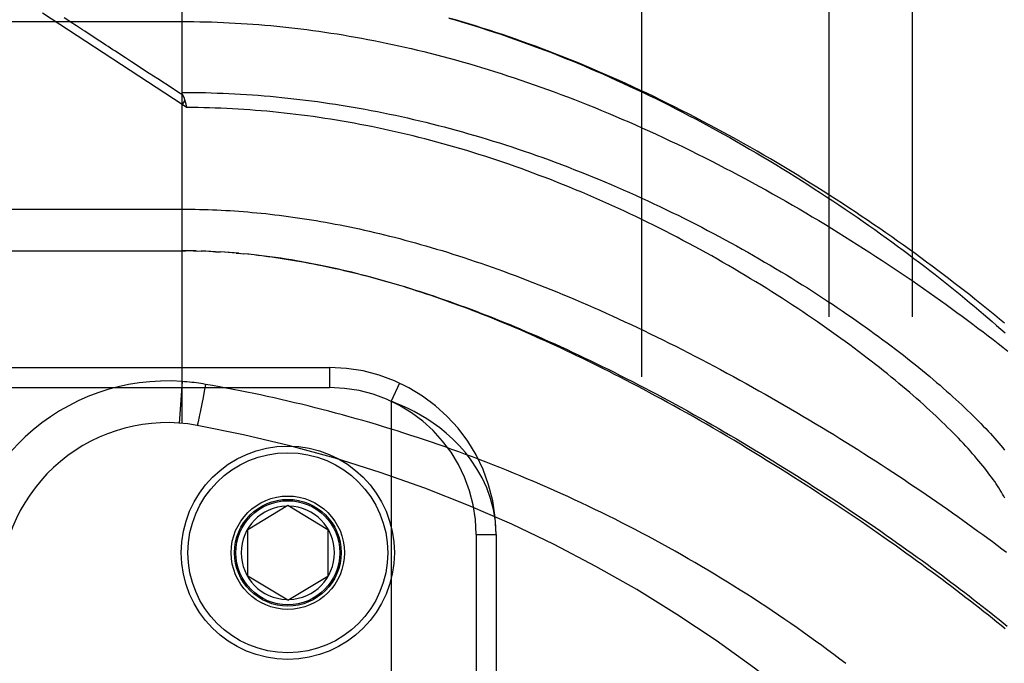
# Model space of a CAD drawing. Header units: inches. Extents: x 0 to 227, y 0 to 147.
# Tile 66 of 256: x 40.293 to 41.77, y 62.111 to 63.076. Entities that reach past the tile are written whole.
import ezdxf

# ---------------------------------------------------------------- set-up
doc = ezdxf.new("R2010")
doc.units = ezdxf.units.IN
doc.header["$LTSCALE"] = 12.466667
doc.header["$MEASUREMENT"] = 0
doc.linetypes.add('HIDDEN', pattern=[0.2, 0.1, -0.1])
for name, color, linetype in [('DEFAULT_2', 8, 'HIDDEN'), ('LEFTHAND_DOOR_ASSEMBLY', 7, 'CONTINUOUS'), ('SUBPANEL', 7, 'CONTINUOUS')]:
    doc.layers.add(name, color=color, linetype=linetype)

msp = doc.modelspace()

# ---------------------------------------------------------------- linework, layer by layer
at = {"layer": 'DEFAULT_2', "color": 8, "linetype": 'HIDDEN'}
msp.add_line((41.2259, 37.6073), (41.2259, 106.7113), dxfattribs=at)
at = {"layer": 'LEFTHAND_DOOR_ASSEMBLY', "color": 8, "linetype": 'HIDDEN'}
for p, q in [((40.5362, 62.4708), (40.5362, 63.1355)), ((40.5362, 62.9488), (40.3268, 63.0854)), ((39.6324, 63.073), (40.5362, 63.073)), ((40.397, 63.054), (40.3903, 63.0584)), ((40.5403, 62.9552), (40.5362, 62.9488)), ((40.5431, 62.9442), (40.5362, 62.9488)), ((40.5414, 62.951), (40.5417, 62.9498)), ((40.5417, 62.9498), (40.5421, 62.9486)), ((40.5421, 62.9486), (40.5423, 62.9474)), ((39.6624, 62.7293), (40.5419, 62.7293)), ((40.5433, 62.7293), (40.5362, 62.7293)), ((40.5504, 62.7292), (40.5419, 62.7293)), ((40.5576, 62.7291), (40.5477, 62.7292)), ((40.5534, 62.7291), (40.5592, 62.729)), ((40.5576, 62.7291), (40.565, 62.7289)), ((40.572, 62.7286), (40.5648, 62.7289)), ((40.5792, 62.7284), (40.5707, 62.7287)), ((40.5863, 62.728), (40.5765, 62.7285)), ((40.5823, 62.7282), (40.5881, 62.7279)), ((40.5863, 62.728), (40.5939, 62.7276)), ((40.6004, 62.7272), (40.5934, 62.7276)), ((40.6074, 62.7267), (40.5997, 62.7272)), ((40.6145, 62.7262), (40.6056, 62.7268)), ((40.6216, 62.7256), (40.6114, 62.7264)), ((40.6173, 62.7259), (40.6232, 62.7254)), ((40.6216, 62.7256), (40.6291, 62.7249)), ((40.6364, 62.7242), (40.6289, 62.7249)), ((40.6442, 62.7234), (40.635, 62.7243)), ((40.6469, 62.7231), (40.6529, 62.7224)), ((39.6312, 62.5543), (40.7574, 62.5543)), ((40.7574, 62.5543), (40.7574, 62.5243)), ((40.5362, 62.5335), (40.5317, 62.4712)), ((40.5715, 62.5292), (40.5696, 62.5191)), ((40.8625, 62.5311), (40.8499, 62.5039)), ((39.6012, 62.5243), (40.7574, 62.5243)), ((40.5696, 62.5191), (40.5678, 62.5093)), ((40.566, 62.5), (40.5645, 62.4925)), ((40.5678, 62.5093), (40.566, 62.5)), ((40.8499, 62.5039), (40.8499, 61.0647)), ((40.5626, 62.4833), (40.562, 62.4805)), ((40.5634, 62.4873), (40.5626, 62.4833)), ((40.5645, 62.4925), (40.5634, 62.4873)), ((40.5602, 62.4726), (40.56, 62.4717)), ((40.5604, 62.4735), (40.5602, 62.4726)), ((40.5607, 62.4745), (40.5604, 62.4735)), ((40.561, 62.4761), (40.5607, 62.4745)), ((40.5614, 62.4779), (40.561, 62.4761)), ((40.562, 62.4805), (40.5614, 62.4779)), ((40.6349, 62.3118), (40.6949, 62.3479)), ((40.6949, 62.3479), (40.7549, 62.3118)), ((40.6349, 62.2418), (40.6349, 62.3118)), ((40.7549, 62.3118), (40.7549, 62.2418)), ((40.9774, 62.3043), (40.9774, 61.2643)), ((40.9774, 62.3043), (41.0074, 62.3043)), ((41.0074, 62.3043), (41.0074, 61.2643)), ((40.6949, 62.2057), (40.6349, 62.2418)), ((40.6949, 62.2057), (40.7549, 62.2418))]:
    msp.add_line(p, q, dxfattribs=at)
for points in [[(40.3903, 63.0584), (40.387, 63.0605), (40.3839, 63.0625), (40.3809, 63.0645), (40.3779, 63.0664), (40.3752, 63.0682), (40.3725, 63.07), (40.3701, 63.0716), (40.3677, 63.0731), (40.3655, 63.0745), (40.3634, 63.0759), (40.3594, 63.0785)], [(40.9363, 63.0782), (40.946, 63.0754), (40.9557, 63.0725), (40.9655, 63.0695), (40.9753, 63.0665), (40.9851, 63.0635), (40.9948, 63.0603), (41.0046, 63.0571), (41.0143, 63.0539), (41.024, 63.0506), (41.0337, 63.0472), (41.0434, 63.0438), (41.053, 63.0403), (41.0626, 63.0368), (41.0722, 63.0332), (41.0818, 63.0296), (41.0914, 63.0259), (41.101, 63.0221), (41.1106, 63.0183), (41.1202, 63.0144), (41.1298, 63.0104), (41.1394, 63.0064), (41.149, 63.0023), (41.1586, 62.9982), (41.1683, 62.994), (41.1779, 62.9897), (41.1876, 62.9854), (41.1974, 62.9809), (41.2071, 62.9764), (41.217, 62.9718), (41.2268, 62.9671), (41.2368, 62.9623), (41.2468, 62.9575), (41.2568, 62.9525), (41.2669, 62.9475), (41.277, 62.9423), (41.2871, 62.9371), (41.2972, 62.9319), (41.3074, 62.9265), (41.3175, 62.9211), (41.3276, 62.9157), (41.3377, 62.9102), (41.3477, 62.9046), (41.3578, 62.899), (41.3678, 62.8934), (41.3777, 62.8877), (41.3877, 62.8819), (41.3975, 62.8762), (41.4074, 62.8703), (41.4172, 62.8645), (41.427, 62.8586), (41.4367, 62.8526), (41.4464, 62.8467), (41.456, 62.8407), (41.4656, 62.8347), (41.4751, 62.8286), (41.4845, 62.8225), (41.4939, 62.8164), (41.5032, 62.8103), (41.5125, 62.8042), (41.5217, 62.7981), (41.5308, 62.7919), (41.5399, 62.7858), (41.5489, 62.7796), (41.5578, 62.7734), (41.5666, 62.7673), (41.5753, 62.7611), (41.584, 62.7549), (41.5926, 62.7487), (41.6011, 62.7426), (41.6095, 62.7364), (41.6178, 62.7303), (41.6261, 62.7241), (41.6342, 62.718), (41.6423, 62.7119), (41.6503, 62.7058), (41.6581, 62.6997), (41.6659, 62.6937), (41.6736, 62.6877), (41.6812, 62.6817), (41.6887, 62.6757), (41.6961, 62.6697), (41.7034, 62.6638), (41.7106, 62.6579), (41.7177, 62.652), (41.7247, 62.6462), (41.7316, 62.6404), (41.7384, 62.6346), (41.7451, 62.6289), (41.7517, 62.6232), (41.7582, 62.6176), (41.7646, 62.6119), (41.7709, 62.6064)], [(41.7699, 62.6211), (41.7628, 62.627), (41.7555, 62.633), (41.7482, 62.639), (41.7408, 62.645), (41.7332, 62.651), (41.7256, 62.6571), (41.7179, 62.6632), (41.7101, 62.6693), (41.7022, 62.6754), (41.6942, 62.6816), (41.6862, 62.6878), (41.678, 62.6939), (41.6698, 62.7001), (41.6615, 62.7064), (41.653, 62.7126), (41.6446, 62.7188), (41.636, 62.7251), (41.6273, 62.7313), (41.6186, 62.7376), (41.6097, 62.7439), (41.6008, 62.7501), (41.5919, 62.7564), (41.5828, 62.7627), (41.5737, 62.7689), (41.5645, 62.7752), (41.5552, 62.7814), (41.5458, 62.7877), (41.5364, 62.7939), (41.527, 62.8001), (41.5174, 62.8063), (41.5078, 62.8125), (41.4981, 62.8187), (41.4884, 62.8248), (41.4787, 62.8309), (41.4688, 62.837), (41.459, 62.8431), (41.449, 62.8491), (41.4391, 62.8551), (41.4291, 62.8611), (41.419, 62.867), (41.4089, 62.8729), (41.3988, 62.8788), (41.3886, 62.8846), (41.3784, 62.8903), (41.3682, 62.8961), (41.3579, 62.9017), (41.3476, 62.9074), (41.3373, 62.9129), (41.327, 62.9184), (41.3167, 62.9239), (41.3063, 62.9293), (41.2959, 62.9347), (41.2855, 62.9399), (41.2751, 62.9452), (41.2647, 62.9503), (41.2543, 62.9554), (41.2439, 62.9605), (41.2335, 62.9655), (41.2231, 62.9704), (41.2126, 62.9752), (41.2022, 62.98), (41.1918, 62.9847), (41.1814, 62.9893), (41.171, 62.9938), (41.1606, 62.9983), (41.1503, 63.0027), (41.1399, 63.0071), (41.1296, 63.0114), (41.1192, 63.0155), (41.1089, 63.0197), (41.0986, 63.0237), (41.0883, 63.0277), (41.0781, 63.0316), (41.0678, 63.0354), (41.0576, 63.0391), (41.0474, 63.0428), (41.0372, 63.0464), (41.0271, 63.0499), (41.017, 63.0534), (41.0068, 63.0567), (40.9968, 63.06), (40.9867, 63.0632), (40.9767, 63.0664), (40.9666, 63.0694), (40.9567, 63.0724), (40.9467, 63.0754), (40.9367, 63.0782)], [(40.5362, 63.073), (40.545, 63.073), (40.5539, 63.0729), (40.5627, 63.0728), (40.5716, 63.0726), (40.5804, 63.0724), (40.5893, 63.0721), (40.5982, 63.0717), (40.607, 63.0713), (40.6159, 63.0708), (40.6248, 63.0703), (40.6337, 63.0698), (40.6426, 63.0691), (40.6515, 63.0684), (40.6605, 63.0677), (40.6694, 63.0669), (40.6784, 63.0661), (40.6873, 63.0651), (40.6963, 63.0642), (40.7053, 63.0632), (40.7143, 63.0621), (40.7233, 63.0609), (40.7324, 63.0597), (40.7414, 63.0585), (40.7505, 63.0572), (40.7596, 63.0558), (40.7688, 63.0544), (40.7779, 63.0529), (40.7871, 63.0513), (40.7963, 63.0497), (40.8055, 63.0481), (40.8147, 63.0463), (40.824, 63.0445), (40.8332, 63.0427), (40.8426, 63.0408), (40.8519, 63.0388), (40.8612, 63.0367), (40.8706, 63.0346), (40.8801, 63.0325), (40.8895, 63.0302), (40.899, 63.0279), (40.9085, 63.0256), (40.918, 63.0231), (40.9275, 63.0206), (40.9371, 63.0181), (40.9467, 63.0154), (40.9564, 63.0127), (40.9661, 63.01), (40.9758, 63.0071), (40.9855, 63.0042), (40.9953, 63.0012), (41.0051, 62.9982), (41.0149, 62.9951), (41.0247, 62.9919), (41.0346, 62.9886), (41.0445, 62.9853), (41.0545, 62.9819), (41.0644, 62.9784), (41.0744, 62.9749), (41.0844, 62.9713), (41.0945, 62.9676), (41.1045, 62.9639), (41.1146, 62.96), (41.1248, 62.9562), (41.1349, 62.9522), (41.1451, 62.9482), (41.1553, 62.9441), (41.1655, 62.9399), (41.1757, 62.9356), (41.1859, 62.9313), (41.1962, 62.9269), (41.2064, 62.9225), (41.2167, 62.918), (41.227, 62.9134), (41.2373, 62.9088), (41.2476, 62.904), (41.2579, 62.8993), (41.2682, 62.8944), (41.2786, 62.8895), (41.2889, 62.8845), (41.2992, 62.8795), (41.3095, 62.8744), (41.3198, 62.8693), (41.3301, 62.8641), (41.3404, 62.8588), (41.3506, 62.8535), (41.3609, 62.8482), (41.3711, 62.8428), (41.3813, 62.8373), (41.3915, 62.8318), (41.4017, 62.8263), (41.4118, 62.8207), (41.4219, 62.815), (41.432, 62.8094), (41.442, 62.8037), (41.452, 62.7979), (41.4619, 62.7921), (41.4718, 62.7863), (41.4817, 62.7805), (41.4915, 62.7746), (41.5013, 62.7688), (41.511, 62.7628), (41.5206, 62.7569), (41.5302, 62.751), (41.5397, 62.745), (41.5492, 62.739), (41.5586, 62.733), (41.5679, 62.727), (41.5772, 62.721), (41.5864, 62.715), (41.5955, 62.709), (41.6046, 62.7029), (41.6135, 62.6969), (41.6224, 62.6909), (41.6313, 62.6849), (41.64, 62.6789), (41.6486, 62.6729), (41.6572, 62.6669), (41.6657, 62.6609), (41.6741, 62.6549), (41.6824, 62.6489), (41.6906, 62.643), (41.6987, 62.6371), (41.7068, 62.6312), (41.7147, 62.6253), (41.7226, 62.6194), (41.7303, 62.6136), (41.738, 62.6078), (41.7456, 62.602), (41.753, 62.5962), (41.7604, 62.5905), (41.7677, 62.5848), (41.7749, 62.5791)], [(40.4074, 63.0472), (40.4039, 63.0495), (40.397, 63.054)], [(40.4604, 63.0127), (40.4559, 63.0156), (40.4516, 63.0184), (40.4476, 63.0211), (40.4437, 63.0236), (40.4399, 63.0261), (40.4362, 63.0285), (40.4326, 63.0308), (40.429, 63.0331), (40.4254, 63.0355), (40.4218, 63.0378), (40.4182, 63.0402), (40.4074, 63.0472)], [(40.4871, 62.9953), (40.4755, 63.0028), (40.4702, 63.0063), (40.4604, 63.0127)], [(40.5213, 62.973), (40.4998, 62.987), (40.4871, 62.9953)], [(40.5374, 62.9625), (40.5292, 62.9678), (40.5213, 62.973)], [(40.5373, 62.9627), (40.5372, 62.963), (40.5371, 62.9632), (40.537, 62.9634), (40.5369, 62.9637), (40.5368, 62.9639), (40.5367, 62.9641), (40.5366, 62.9643), (40.5365, 62.9645), (40.5365, 62.9648), (40.5364, 62.965), (40.5364, 62.9652), (40.5363, 62.9654), (40.5363, 62.9656), (40.5362, 62.9658), (40.5362, 62.966), (40.5362, 62.9663), (40.5362, 62.9665), (40.5362, 62.9667), (40.5362, 62.9669)], [(40.5362, 62.9669), (40.5449, 62.9669), (40.5537, 62.9668), (40.5625, 62.9667), (40.5713, 62.9665), (40.5801, 62.9662), (40.5889, 62.9659), (40.5977, 62.9656), (40.6065, 62.9652), (40.6153, 62.9648), (40.6241, 62.9643), (40.633, 62.9637), (40.6418, 62.9631), (40.6506, 62.9625), (40.6595, 62.9618), (40.6683, 62.961), (40.6772, 62.9602), (40.686, 62.9593), (40.6949, 62.9584), (40.7038, 62.9574), (40.7127, 62.9564), (40.7216, 62.9553), (40.7305, 62.9542), (40.7394, 62.953), (40.7483, 62.9517), (40.7572, 62.9504), (40.7662, 62.9491), (40.7751, 62.9477), (40.7841, 62.9462), (40.7931, 62.9447), (40.8021, 62.9431), (40.8111, 62.9415), (40.8201, 62.9398), (40.8292, 62.938), (40.8382, 62.9362), (40.8473, 62.9344), (40.8563, 62.9325), (40.8654, 62.9305), (40.8745, 62.9285), (40.8836, 62.9264), (40.8927, 62.9242), (40.9019, 62.922), (40.911, 62.9197), (40.9202, 62.9174), (40.9294, 62.915), (40.9385, 62.9126), (40.9477, 62.9101), (40.9569, 62.9076), (40.9662, 62.9049), (40.9754, 62.9023), (40.9846, 62.8995), (40.9939, 62.8967), (41.0031, 62.8939), (41.0124, 62.891), (41.0217, 62.888), (41.031, 62.885), (41.0403, 62.8819), (41.0496, 62.8787), (41.0589, 62.8755), (41.0682, 62.8723), (41.0775, 62.869), (41.0868, 62.8656), (41.0961, 62.8622), (41.1054, 62.8587), (41.1148, 62.8551), (41.1241, 62.8515), (41.1334, 62.8479), (41.1427, 62.8441), (41.152, 62.8404), (41.1612, 62.8366), (41.1705, 62.8327), (41.1798, 62.8288), (41.189, 62.8248), (41.1982, 62.8208), (41.2074, 62.8167), (41.2166, 62.8126), (41.2258, 62.8085), (41.2349, 62.8043), (41.2441, 62.8), (41.2531, 62.7957), (41.2622, 62.7914), (41.2712, 62.787), (41.2803, 62.7826), (41.2892, 62.7781), (41.2982, 62.7737), (41.3071, 62.7691), (41.3159, 62.7646), (41.3247, 62.76), (41.3335, 62.7554), (41.3422, 62.7507), (41.3509, 62.746), (41.3596, 62.7413), (41.3682, 62.7366), (41.3767, 62.7319), (41.3852, 62.7271), (41.3936, 62.7223), (41.4019, 62.7175), (41.4102, 62.7126), (41.4185, 62.7078), (41.4267, 62.703), (41.4348, 62.6981), (41.4428, 62.6932), (41.4508, 62.6883), (41.4587, 62.6834), (41.4665, 62.6785), (41.4743, 62.6737), (41.482, 62.6688), (41.4896, 62.6639), (41.4971, 62.659), (41.5045, 62.6541), (41.5119, 62.6492), (41.5192, 62.6443), (41.5264, 62.6394), (41.5336, 62.6346), (41.5406, 62.6297), (41.5476, 62.6249), (41.5544, 62.62), (41.5612, 62.6152), (41.5679, 62.6104), (41.5746, 62.6056), (41.5811, 62.6008), (41.5875, 62.5961), (41.5939, 62.5914), (41.6001, 62.5867), (41.6063, 62.582), (41.6124, 62.5773), (41.6184, 62.5727), (41.6243, 62.5681), (41.6301, 62.5635), (41.6358, 62.5589), (41.6414, 62.5544), (41.647, 62.5499), (41.6524, 62.5454), (41.6578, 62.5409), (41.663, 62.5365), (41.6682, 62.5321), (41.6733, 62.5278), (41.6783, 62.5235), (41.6831, 62.5192), (41.6879, 62.5149), (41.6926, 62.5107), (41.6972, 62.5065), (41.7018, 62.5024), (41.7062, 62.4983), (41.7105, 62.4942), (41.7148, 62.4901), (41.7189, 62.4861), (41.723, 62.4822), (41.727, 62.4782), (41.7308, 62.4744), (41.7346, 62.4705), (41.7383, 62.4667), (41.7419, 62.4629), (41.7454, 62.4592), (41.7489, 62.4555), (41.7522, 62.4518), (41.7554, 62.4482), (41.7586, 62.4446), (41.7617, 62.4411), (41.7646, 62.4376), (41.7675, 62.4341), (41.7703, 62.4307)], [(40.5373, 62.9627), (40.5376, 62.962), (40.5379, 62.9615), (40.5381, 62.9611), (40.5383, 62.9606), (40.5385, 62.9601), (40.5387, 62.9595), (40.539, 62.959), (40.5392, 62.9585), (40.5394, 62.9579), (40.5396, 62.9574), (40.5397, 62.9568), (40.5399, 62.9563), (40.5401, 62.9557), (40.5403, 62.9552)], [(40.5403, 62.9552), (40.5405, 62.9546), (40.5406, 62.954), (40.5408, 62.9534), (40.541, 62.9528), (40.5411, 62.9522), (40.5413, 62.9516), (40.5414, 62.951)], [(40.5423, 62.9474), (40.5429, 62.9449), (40.5431, 62.9442)], [(41.7705, 62.3588), (41.7689, 62.3618), (41.7673, 62.3647), (41.7655, 62.3677), (41.7636, 62.3708), (41.7617, 62.3739), (41.7597, 62.377), (41.7576, 62.3802), (41.7554, 62.3834), (41.7531, 62.3866), (41.7507, 62.3899), (41.7483, 62.3933), (41.7458, 62.3966), (41.7431, 62.4001), (41.7404, 62.4035), (41.7376, 62.4071), (41.7347, 62.4106), (41.7317, 62.4142), (41.7287, 62.4178), (41.7255, 62.4215), (41.7223, 62.4252), (41.7189, 62.429), (41.7155, 62.4328), (41.712, 62.4366), (41.7084, 62.4405), (41.7047, 62.4444), (41.7009, 62.4484), (41.697, 62.4524), (41.693, 62.4565), (41.689, 62.4605), (41.6848, 62.4647), (41.6806, 62.4688), (41.6762, 62.473), (41.6718, 62.4772), (41.6673, 62.4815), (41.6627, 62.4858), (41.6579, 62.4902), (41.6531, 62.4945), (41.6483, 62.4989), (41.6433, 62.5034), (41.6382, 62.5079), (41.633, 62.5124), (41.6278, 62.5169), (41.6224, 62.5215), (41.617, 62.5261), (41.6114, 62.5307), (41.6058, 62.5354), (41.6001, 62.5401), (41.5943, 62.5448), (41.5883, 62.5495), (41.5824, 62.5543), (41.5763, 62.5591), (41.5701, 62.5639), (41.5638, 62.5687), (41.5575, 62.5736), (41.5511, 62.5784), (41.5445, 62.5833), (41.5379, 62.5882), (41.5312, 62.5932), (41.5244, 62.5981), (41.5176, 62.6031), (41.5106, 62.608), (41.5036, 62.613), (41.4965, 62.618), (41.4893, 62.6229), (41.482, 62.6279), (41.4747, 62.6329), (41.4673, 62.6379), (41.4598, 62.6429), (41.4522, 62.6479), (41.4445, 62.6529), (41.4368, 62.6579), (41.429, 62.6629), (41.4212, 62.6679), (41.4133, 62.6728), (41.4053, 62.6778), (41.3972, 62.6827), (41.3891, 62.6876), (41.381, 62.6926), (41.3727, 62.6974), (41.3645, 62.7023), (41.3561, 62.7072), (41.3477, 62.712), (41.3393, 62.7168), (41.3308, 62.7216), (41.3223, 62.7263), (41.3137, 62.7311), (41.3051, 62.7357), (41.2964, 62.7404), (41.2877, 62.745), (41.279, 62.7496), (41.2702, 62.7542), (41.2614, 62.7587), (41.2526, 62.7632), (41.2437, 62.7676), (41.2348, 62.772), (41.2259, 62.7763), (41.217, 62.7806), (41.208, 62.7849), (41.1991, 62.7891), (41.1901, 62.7932), (41.181, 62.7973), (41.172, 62.8014), (41.163, 62.8054), (41.1539, 62.8094), (41.1449, 62.8133), (41.1358, 62.8171), (41.1267, 62.8209), (41.1176, 62.8247), (41.1085, 62.8284), (41.0994, 62.832), (41.0903, 62.8356), (41.0812, 62.8391), (41.0721, 62.8425), (41.063, 62.8459), (41.054, 62.8493), (41.0449, 62.8526), (41.0358, 62.8558), (41.0267, 62.859), (41.0176, 62.8621), (41.0086, 62.8651), (40.9995, 62.8681), (40.9905, 62.871), (40.9814, 62.8739), (40.9724, 62.8767), (40.9634, 62.8795), (40.9544, 62.8822), (40.9454, 62.8848), (40.9364, 62.8874), (40.9274, 62.8899), (40.9184, 62.8923), (40.9095, 62.8947), (40.9005, 62.8971), (40.8916, 62.8993), (40.8827, 62.9016), (40.8738, 62.9037), (40.8649, 62.9058), (40.856, 62.9079), (40.8471, 62.9098), (40.8383, 62.9118), (40.8294, 62.9136), (40.8206, 62.9155), (40.8118, 62.9172), (40.803, 62.9189), (40.7942, 62.9205), (40.7854, 62.9221), (40.7766, 62.9237), (40.7679, 62.9251), (40.7591, 62.9265), (40.7504, 62.9279), (40.7417, 62.9292), (40.733, 62.9305), (40.7243, 62.9316), (40.7156, 62.9328), (40.7069, 62.9339), (40.6982, 62.9349), (40.6895, 62.9359), (40.6809, 62.9368), (40.6722, 62.9377), (40.6636, 62.9385), (40.6549, 62.9392), (40.6463, 62.9399), (40.6377, 62.9406), (40.6291, 62.9412), (40.6204, 62.9417), (40.6118, 62.9422), (40.6032, 62.9427), (40.5946, 62.943), (40.586, 62.9434), (40.5774, 62.9437), (40.5688, 62.9439), (40.5603, 62.9441), (40.5517, 62.9442), (40.5431, 62.9442)], [(39.6324, 62.7918), (40.5427, 62.7918), (40.5492, 62.7917), (40.5558, 62.7916), (40.5623, 62.7915), (40.5689, 62.7913), (40.5754, 62.7911), (40.582, 62.7909), (40.5886, 62.7906), (40.5951, 62.7903), (40.6017, 62.79), (40.6083, 62.7896), (40.615, 62.7891), (40.6216, 62.7887), (40.6282, 62.7882), (40.6349, 62.7876), (40.6416, 62.787), (40.6483, 62.7864), (40.655, 62.7858), (40.6617, 62.7851), (40.6685, 62.7843), (40.6752, 62.7835), (40.6821, 62.7827), (40.6889, 62.7819), (40.6957, 62.7809), (40.7026, 62.78), (40.7095, 62.779), (40.7165, 62.778), (40.7234, 62.7769), (40.7304, 62.7758), (40.7375, 62.7746), (40.7445, 62.7734), (40.7516, 62.7722), (40.7588, 62.7709), (40.7659, 62.7695), (40.7732, 62.7681), (40.7804, 62.7667), (40.7877, 62.7652), (40.795, 62.7637), (40.8024, 62.7621), (40.8098, 62.7604), (40.8172, 62.7588), (40.8247, 62.757), (40.8322, 62.7552), (40.8398, 62.7534), (40.8474, 62.7515), (40.8551, 62.7496), (40.8628, 62.7476), (40.8706, 62.7455), (40.8784, 62.7434), (40.8862, 62.7412), (40.8941, 62.739), (40.9021, 62.7368), (40.9101, 62.7344), (40.9181, 62.732), (40.9262, 62.7296), (40.9344, 62.7271), (40.9426, 62.7245), (40.9508, 62.7219), (40.9591, 62.7192), (40.9674, 62.7164), (40.9758, 62.7136), (40.9843, 62.7108), (40.9928, 62.7078), (41.0013, 62.7048), (41.0099, 62.7018), (41.0185, 62.6987), (41.0272, 62.6955), (41.036, 62.6923), (41.0448, 62.6889), (41.0536, 62.6856), (41.0625, 62.6821), (41.0714, 62.6786), (41.0804, 62.6751), (41.0894, 62.6715), (41.0984, 62.6678), (41.1075, 62.664), (41.1167, 62.6602), (41.1258, 62.6563), (41.135, 62.6524), (41.1443, 62.6484), (41.1536, 62.6443), (41.1629, 62.6402), (41.1723, 62.636), (41.1817, 62.6318), (41.1911, 62.6275), (41.2005, 62.6231), (41.21, 62.6187), (41.2195, 62.6142), (41.229, 62.6097), (41.2385, 62.6051), (41.2481, 62.6004), (41.2576, 62.5957), (41.2672, 62.591), (41.2768, 62.5862), (41.2864, 62.5813), (41.296, 62.5764), (41.3057, 62.5715), (41.3153, 62.5665), (41.3249, 62.5615), (41.3345, 62.5564), (41.3441, 62.5513), (41.3537, 62.5461), (41.3633, 62.5409), (41.3729, 62.5357), (41.3825, 62.5304), (41.3921, 62.5251), (41.4016, 62.5197), (41.4111, 62.5144), (41.4206, 62.509), (41.4301, 62.5036), (41.4395, 62.4981), (41.4489, 62.4926), (41.4583, 62.4871), (41.4677, 62.4816), (41.477, 62.4761), (41.4862, 62.4706), (41.4955, 62.465), (41.5046, 62.4594), (41.5138, 62.4538), (41.5229, 62.4482), (41.5319, 62.4426), (41.5409, 62.437), (41.5499, 62.4314), (41.5588, 62.4257), (41.5676, 62.4201), (41.5764, 62.4145), (41.5851, 62.4089), (41.5938, 62.4032), (41.6023, 62.3976), (41.6109, 62.392), (41.6193, 62.3864), (41.6277, 62.3808), (41.6361, 62.3752), (41.6443, 62.3696), (41.6525, 62.3641), (41.6606, 62.3585), (41.6687, 62.353), (41.6766, 62.3475), (41.6845, 62.342), (41.6923, 62.3365), (41.7001, 62.331), (41.7077, 62.3256), (41.7153, 62.3201), (41.7228, 62.3147), (41.7303, 62.3093), (41.7376, 62.304), (41.7449, 62.2987), (41.752, 62.2934), (41.7591, 62.2881), (41.7661, 62.2828), (41.7731, 62.2776)], [(40.6601, 62.7215), (40.6521, 62.7225), (40.6409, 62.7237)], [(40.6589, 62.7217), (40.6649, 62.7209), (40.671, 62.7201), (40.6771, 62.7193), (40.6832, 62.7184), (40.6893, 62.7175), (40.6955, 62.7165), (40.7017, 62.7155), (40.708, 62.7145), (40.7142, 62.7134), (40.7205, 62.7122), (40.7269, 62.7111), (40.7333, 62.7099), (40.7397, 62.7086), (40.7461, 62.7073), (40.7526, 62.706), (40.7592, 62.7046), (40.7657, 62.7031), (40.7724, 62.7017), (40.779, 62.7001), (40.7857, 62.6986), (40.7925, 62.6969), (40.7993, 62.6953), (40.8061, 62.6935), (40.813, 62.6918), (40.8199, 62.6899), (40.8269, 62.688), (40.834, 62.6861), (40.8411, 62.6841), (40.8482, 62.6821), (40.8554, 62.68), (40.8626, 62.6779), (40.8699, 62.6757), (40.8772, 62.6734), (40.8846, 62.6711), (40.8921, 62.6687), (40.8996, 62.6663), (40.9071, 62.6638), (40.9147, 62.6612), (40.9224, 62.6586), (40.9301, 62.656), (40.9379, 62.6533), (40.9457, 62.6505), (40.9536, 62.6476), (40.9615, 62.6447), (40.9695, 62.6417), (40.9775, 62.6387), (40.9856, 62.6356), (40.9938, 62.6325), (41.002, 62.6292), (41.0102, 62.626), (41.0185, 62.6226), (41.0268, 62.6192), (41.0352, 62.6157), (41.0437, 62.6122), (41.0522, 62.6086), (41.0607, 62.6049), (41.0693, 62.6012), (41.0779, 62.5974), (41.0866, 62.5936), (41.0953, 62.5897), (41.1041, 62.5857), (41.1129, 62.5817), (41.1217, 62.5776), (41.1306, 62.5734), (41.1395, 62.5692), (41.1484, 62.5649), (41.1574, 62.5606), (41.1664, 62.5562), (41.1754, 62.5518), (41.1845, 62.5473), (41.1936, 62.5427), (41.2027, 62.5381), (41.2118, 62.5334), (41.221, 62.5287), (41.2301, 62.5239), (41.2393, 62.5191), (41.2485, 62.5143), (41.2577, 62.5093), (41.2669, 62.5044), (41.2761, 62.4994), (41.2853, 62.4944), (41.2945, 62.4893), (41.3037, 62.4841), (41.3129, 62.479), (41.3221, 62.4738), (41.3313, 62.4686), (41.3405, 62.4633), (41.3497, 62.458), (41.3588, 62.4527), (41.368, 62.4473), (41.3771, 62.4419), (41.3862, 62.4365), (41.3952, 62.4311), (41.4043, 62.4256), (41.4133, 62.4202), (41.4223, 62.4147), (41.4312, 62.4091), (41.4401, 62.4036), (41.449, 62.3981), (41.4579, 62.3925), (41.4667, 62.387), (41.4754, 62.3814), (41.4841, 62.3758), (41.4928, 62.3702), (41.5014, 62.3646), (41.51, 62.3591), (41.5185, 62.3535), (41.5269, 62.3479), (41.5353, 62.3423), (41.5437, 62.3367), (41.552, 62.3311), (41.5602, 62.3256), (41.5684, 62.32), (41.5765, 62.3144), (41.5845, 62.3089), (41.5925, 62.3033), (41.6004, 62.2978), (41.6082, 62.2923), (41.616, 62.2868), (41.6237, 62.2813), (41.6314, 62.2759), (41.6389, 62.2704), (41.6464, 62.265), (41.6538, 62.2596), (41.6612, 62.2542), (41.6684, 62.2489), (41.6756, 62.2435), (41.6827, 62.2382), (41.6898, 62.2329), (41.6967, 62.2277), (41.7036, 62.2224), (41.7104, 62.2172), (41.7171, 62.2121), (41.7238, 62.2069), (41.7303, 62.2018), (41.7368, 62.1967), (41.7432, 62.1917), (41.7495, 62.1866), (41.7557, 62.1816), (41.7619, 62.1767), (41.7679, 62.1717), (41.7739, 62.1669)], [(41.771, 62.1628), (41.7649, 62.1678), (41.7586, 62.1729), (41.7523, 62.178), (41.7459, 62.1831), (41.7393, 62.1883), (41.7327, 62.1935), (41.726, 62.1987), (41.7192, 62.204), (41.7123, 62.2094), (41.7053, 62.2147), (41.6982, 62.2201), (41.6911, 62.2256), (41.6838, 62.2311), (41.6764, 62.2366), (41.6689, 62.2422), (41.6614, 62.2478), (41.6537, 62.2534), (41.646, 62.2591), (41.6382, 62.2648), (41.6302, 62.2705), (41.6222, 62.2763), (41.6141, 62.2821), (41.6059, 62.2879), (41.5976, 62.2937), (41.5892, 62.2996), (41.5807, 62.3055), (41.5722, 62.3115), (41.5635, 62.3174), (41.5548, 62.3234), (41.546, 62.3294), (41.5371, 62.3354), (41.5281, 62.3415), (41.519, 62.3475), (41.5099, 62.3536), (41.5006, 62.3597), (41.4913, 62.3658), (41.4819, 62.3719), (41.4725, 62.378), (41.4629, 62.3841), (41.4533, 62.3903), (41.4436, 62.3964), (41.4339, 62.4026), (41.424, 62.4087), (41.4142, 62.4148), (41.4042, 62.421), (41.3942, 62.4271), (41.3841, 62.4332), (41.374, 62.4393), (41.3638, 62.4454), (41.3536, 62.4515), (41.3433, 62.4575), (41.3331, 62.4634), (41.323, 62.4693), (41.3129, 62.4751), (41.303, 62.4808), (41.2931, 62.4863), (41.2834, 62.4917), (41.2739, 62.4971), (41.2645, 62.5022), (41.2552, 62.5073), (41.2461, 62.5122), (41.2371, 62.5171), (41.2282, 62.5218), (41.2194, 62.5265), (41.2107, 62.531), (41.2021, 62.5355), (41.1935, 62.5399), (41.1851, 62.5442), (41.1768, 62.5484), (41.1685, 62.5526), (41.1604, 62.5566), (41.1523, 62.5606), (41.1443, 62.5645), (41.1364, 62.5684), (41.1285, 62.5722), (41.1206, 62.5759), (41.1128, 62.5796), (41.1051, 62.5832), (41.0974, 62.5868), (41.0897, 62.5903), (41.0821, 62.5937), (41.0746, 62.5971), (41.0671, 62.6005), (41.0597, 62.6037), (41.0523, 62.607), (41.0449, 62.6102), (41.0376, 62.6133), (41.0303, 62.6164), (41.023, 62.6194), (41.0157, 62.6224), (41.0085, 62.6254), (41.0013, 62.6283), (40.9942, 62.6312), (40.987, 62.634), (40.9799, 62.6367), (40.9729, 62.6395), (40.9658, 62.6422), (40.9588, 62.6448), (40.9517, 62.6474), (40.9447, 62.65), (40.9377, 62.6525), (40.9308, 62.655), (40.9238, 62.6574), (40.9169, 62.6599), (40.9099, 62.6622), (40.903, 62.6646), (40.896, 62.6669), (40.8891, 62.6691), (40.8822, 62.6714), (40.8752, 62.6735), (40.8683, 62.6757), (40.8613, 62.6778), (40.8543, 62.6799), (40.8473, 62.682), (40.8403, 62.684), (40.8333, 62.686), (40.8262, 62.6879), (40.8192, 62.6899), (40.8121, 62.6918), (40.805, 62.6936), (40.7978, 62.6954), (40.7907, 62.6972), (40.7834, 62.6989), (40.7762, 62.7006), (40.7689, 62.7023), (40.7616, 62.7039), (40.7542, 62.7055), (40.7468, 62.7071), (40.7392, 62.7086), (40.7315, 62.7101), (40.7238, 62.7116), (40.716, 62.713), (40.7081, 62.7144), (40.7002, 62.7157), (40.6922, 62.717), (40.6842, 62.7182), (40.6762, 62.7194), (40.6681, 62.7205), (40.6601, 62.7215)], [(40.5715, 62.5292), (40.568, 62.5298), (40.5645, 62.5304), (40.5612, 62.5309), (40.5579, 62.5313), (40.5545, 62.5318), (40.551, 62.5322), (40.5473, 62.5326), (40.5436, 62.5329), (40.5399, 62.5332), (40.5362, 62.5335)], [(41.5318, 62.1107), (41.5229, 62.1175), (41.5139, 62.1242), (41.5049, 62.1309), (41.4958, 62.1376), (41.4867, 62.1443), (41.4775, 62.1509), (41.4683, 62.1574), (41.459, 62.164), (41.4497, 62.1705), (41.4403, 62.1769), (41.4309, 62.1833), (41.4215, 62.1897), (41.412, 62.196), (41.4025, 62.2023), (41.3929, 62.2085), (41.3833, 62.2147), (41.3737, 62.2208), (41.364, 62.2269), (41.3543, 62.2329), (41.3446, 62.2388), (41.3349, 62.2448), (41.3251, 62.2506), (41.3153, 62.2564), (41.3055, 62.2622), (41.2956, 62.2679), (41.2857, 62.2735), (41.2758, 62.2791), (41.2659, 62.2847), (41.2559, 62.2901), (41.246, 62.2956), (41.236, 62.3009), (41.226, 62.3062), (41.216, 62.3115), (41.2059, 62.3167), (41.1959, 62.3218), (41.1858, 62.3269), (41.1757, 62.3319), (41.1656, 62.3369), (41.1555, 62.3418), (41.1454, 62.3467), (41.1352, 62.3515), (41.1251, 62.3562), (41.1149, 62.3609), (41.1047, 62.3655), (41.0946, 62.3701), (41.0844, 62.3746), (41.0742, 62.379), (41.064, 62.3834), (41.0537, 62.3877), (41.0435, 62.392), (41.0333, 62.3962), (41.0231, 62.4004), (41.0128, 62.4045), (41.0026, 62.4086), (40.9923, 62.4125), (40.9821, 62.4165), (40.9718, 62.4204), (40.9615, 62.4242), (40.9513, 62.4279), (40.941, 62.4317), (40.9307, 62.4353), (40.9205, 62.4389), (40.9102, 62.4424), (40.8999, 62.4459), (40.8896, 62.4494), (40.8793, 62.4527), (40.8691, 62.456), (40.8588, 62.4593), (40.8485, 62.4625), (40.8383, 62.4657), (40.828, 62.4688), (40.8177, 62.4718), (40.8075, 62.4748), (40.7972, 62.4777), (40.7869, 62.4806), (40.7767, 62.4834), (40.7664, 62.4862), (40.7562, 62.4889), (40.7459, 62.4916), (40.7357, 62.4942), (40.7255, 62.4968), (40.7152, 62.4993), (40.705, 62.5017), (40.6948, 62.5041), (40.6845, 62.5065), (40.6743, 62.5088), (40.6641, 62.5111), (40.6539, 62.5133), (40.6437, 62.5154), (40.6334, 62.5175), (40.6232, 62.5196), (40.6129, 62.5216), (40.6025, 62.5236), (40.5922, 62.5255), (40.5818, 62.5274), (40.5715, 62.5292)], [(41.0074, 62.3043), (41.0064, 62.3234), (41.0035, 62.3414), (40.9991, 62.3583), (40.9933, 62.3742), (40.9865, 62.389), (40.9787, 62.4028), (40.9702, 62.4154), (40.9613, 62.427), (40.9519, 62.4375), (40.9423, 62.4471), (40.9326, 62.4559), (40.9228, 62.4638), (40.913, 62.471), (40.9033, 62.4774), (40.8938, 62.4832), (40.8845, 62.4884), (40.8754, 62.493), (40.8666, 62.4971), (40.8581, 62.5007), (40.8499, 62.5039)], [(40.56, 62.4717), (40.5598, 62.471), (40.5597, 62.4706), (40.5596, 62.4703), (40.5596, 62.47), (40.5595, 62.4697), (40.5594, 62.4694), (40.5593, 62.4692), (40.5593, 62.4689), (40.5592, 62.4687), (40.5591, 62.4685), (40.5591, 62.4684), (40.559, 62.4682), (40.559, 62.4681), (40.5589, 62.468), (40.5589, 62.4679), (40.5588, 62.4678), (40.5588, 62.4678), (40.5588, 62.4677), (40.5587, 62.4677)]]:
    msp.add_lwpolyline(points, dxfattribs=at)
for radius in [0.1599, 0.1499, 0.085, 0.08, 0.078]:
    msp.add_circle((40.6949, 62.2768), radius, dxfattribs=at)
for centre, radius, start, end in [((40.7574, 62.3043), 0.25, 0, 90), ((40.5139, 62.2218), 0.3125, 85.9125, 180), ((40.7574, 62.3043), 0.22, 0, 90), ((40.5139, 62.2218), 0.25, 79.6658, 180), ((40.2, 60.5002), 2, 47.2041, 79.6658), ((40.6949, 62.2768), 0.07, 91.4692, 268.5308), ((40.6949, 62.2768), 0.07, 271.4692, 88.5308)]:
    msp.add_arc(centre, radius, start, end, dxfattribs=at)
at = {"layer": 'SUBPANEL', "color": 8, "linetype": 'HIDDEN'}
for p, q in [((41.5072, 40.1905), (41.5072, 104.128)), ((41.6322, 40.1905), (41.6322, 104.128))]:
    msp.add_line(p, q, dxfattribs=at)

doc.saveas('drawing.dxf')
